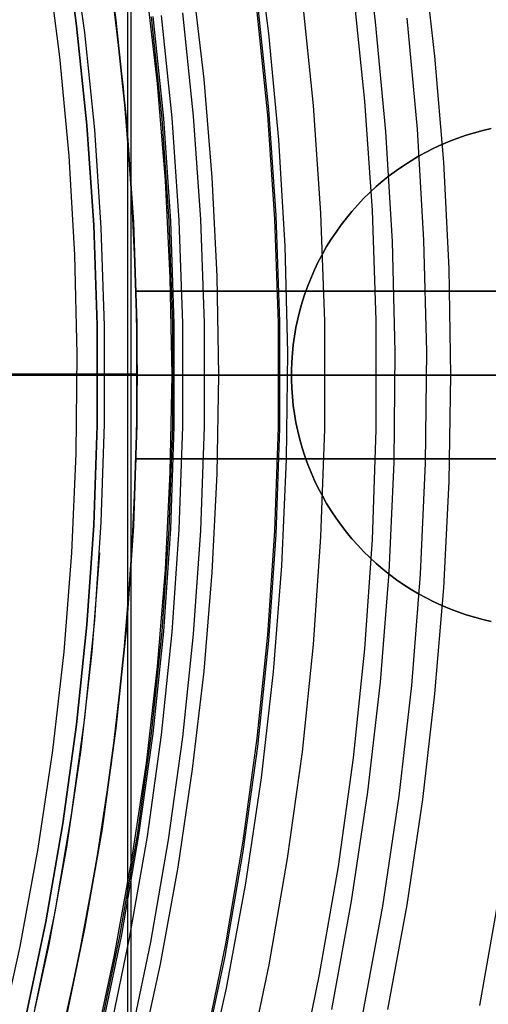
# Model space of a CAD drawing. Header units: millimetres. Extents: x 9001 to 10165, y -167 to 850.
# Tile 141 of 216: x 9615.37 to 9620.95, y 475.35 to 487.08. Entities that reach past the tile are written whole.
import ezdxf

# ---------------------------------------------------------------- set-up
doc = ezdxf.new("R2010")
doc.units = ezdxf.units.MM
for name, color, linetype in [('1', 7, 'Continuous'), ('COLOR EXT', 7, 'Continuous'), ('luz', 7, 'Continuous'), ('PLASTICO NEGRO', 7, 'Continuous')]:
    doc.layers.add(name, color=color, linetype=linetype)

msp = doc.modelspace()

# ---------------------------------------------------------------- linework, layer by layer
at = {"layer": '1', "color": 250, "true_color": 0x111111}
for p, q in [((9616.652, 541.189, 45.792), (9616.652, 424.503, 45.792)), ((9616.046, 487.008, 225.2), (9615.882, 488.189, 225.2)), ((9616.046, 487.008, 227.75), (9615.882, 488.189, 227.75)), ((9615.882, 488.189, 226.475), (9616.046, 487.008, 226.475)), ((9616.142, 486.929, 222.7), (9615.985, 488.088, 222.7)), ((9620.168, 487.904, 223.919), (9620.314, 486.644, 223.919)), ((9617.01, 486.319, 223.485), (9616.877, 487.47, 223.485)), ((9617.565, 486.373, 224.502), (9617.429, 487.543, 224.502)), ((9618.734, 487.334, 223.735), (9618.867, 486.056, 223.735)), ((9617.065, 485.9, 224.343), (9616.939, 487.116, 224.343)), ((9616.953, 487.118, 225.2), (9617.08, 485.901, 225.2)), ((9617.309, 487.161, 227.75), (9617.437, 485.932, 227.75)), ((9618.326, 485.941, 223.759), (9618.2, 487.174, 223.759)), ((9616.169, 485.822, 225.2), (9616.046, 487.008, 225.2)), ((9616.169, 485.822, 227.75), (9616.046, 487.008, 227.75)), ((9616.046, 487.008, 226.475), (9616.169, 485.822, 226.475)), ((9616.261, 485.766, 222.7), (9616.142, 486.929, 222.7)), ((9620.314, 486.644, 223.919), (9620.419, 485.381, 223.919)), ((9617.106, 485.163, 223.485), (9617.01, 486.319, 223.485)), ((9617.662, 485.2, 224.502), (9617.565, 486.373, 224.502)), ((9618.867, 486.056, 223.735), (9618.955, 484.774, 223.735)), ((9617.437, 485.932, 227.75), (9617.522, 484.699, 227.75)), ((9618.409, 484.704, 223.759), (9618.326, 485.941, 223.759)), ((9616.251, 484.633, 225.2), (9616.169, 485.822, 225.2)), ((9616.251, 484.633, 227.75), (9616.169, 485.822, 227.75)), ((9616.169, 485.822, 226.475), (9616.251, 484.633, 226.475)), ((9617.15, 484.68, 224.343), (9617.065, 485.9, 224.343)), ((9617.08, 485.901, 225.2), (9617.164, 484.681, 225.2)), ((9616.34, 484.599, 222.7), (9616.261, 485.766, 222.7)), ((9620.419, 485.381, 223.919), (9620.482, 484.114, 223.919)), ((9617.163, 484.005, 223.485), (9617.106, 485.163, 223.485)), ((9617.721, 484.024, 224.502), (9617.662, 485.2, 224.502)), ((9618.955, 484.774, 223.735), (9619, 483.489, 223.735)), ((9617.192, 483.458, 224.343), (9617.15, 484.68, 224.343)), ((9617.164, 484.681, 225.2), (9617.206, 483.458, 225.2)), ((9617.522, 484.699, 227.75), (9617.565, 483.464, 227.75)), ((9618.451, 483.466, 223.759), (9618.409, 484.704, 223.759)), ((9616.292, 483.442, 225.2), (9616.251, 484.633, 225.2)), ((9616.292, 483.442, 227.75), (9616.251, 484.633, 227.75)), ((9616.251, 484.633, 226.475), (9616.292, 483.442, 226.475)), ((9616.379, 483.431, 222.7), (9616.34, 484.599, 222.7)), ((9620.482, 484.114, 223.919), (9620.503, 482.846, 223.919)), ((9617.183, 482.846, 223.485), (9617.163, 484.005, 223.485)), ((9617.74, 482.846, 224.502), (9617.721, 484.024, 224.502)), ((9617.565, 483.464, 227.75), (9617.565, 482.228, 227.75)), ((9618.451, 482.227, 223.759), (9618.451, 483.466, 223.759)), ((9619, 483.489, 223.735), (9619, 482.203, 223.735)), ((9616.292, 482.25, 225.2), (9616.292, 483.442, 225.2)), ((9616.292, 482.25, 227.75), (9616.292, 483.442, 227.75)), ((9616.292, 483.442, 226.475), (9616.292, 482.25, 226.475)), ((9616.379, 482.262, 222.7), (9616.379, 483.431, 222.7)), ((9617.192, 482.235, 224.343), (9617.192, 483.458, 224.343)), ((9617.206, 483.458, 225.2), (9617.206, 482.234, 225.2)), ((9629.266, 482.846, 228.525), (9598.936, 482.846, 228.525)), ((9616.384, 482.846, 222.7), (9602.543, 482.846, 222.7)), ((9649.762, 482.846, 45.792), (9608.919, 482.846, 45.792)), ((9624.794, 482.846, 98.631), (9609.245, 482.846, 98.631)), ((9617.57, 482.846, 227.75), (9616.297, 482.846, 227.75)), ((9616.297, 482.846, 227.75), (9616.297, 482.846, 225.2)), ((9617.212, 482.846, 225.2), (9616.297, 482.846, 225.2)), ((9616.412, 482.846, 222.7), (9616.384, 482.846, 222.7)), ((9616.439, 482.846, 222.702), (9616.412, 482.846, 222.7)), ((9616.467, 482.846, 222.704), (9616.439, 482.846, 222.702)), ((9616.494, 482.846, 222.708), (9616.467, 482.846, 222.704)), ((9616.521, 482.846, 222.712), (9616.494, 482.846, 222.708)), ((9616.548, 482.846, 222.717), (9616.521, 482.846, 222.712)), ((9616.575, 482.846, 222.723), (9616.548, 482.846, 222.717)), ((9616.602, 482.846, 222.73), (9616.575, 482.846, 222.723)), ((9616.628, 482.846, 222.738), (9616.602, 482.846, 222.73)), ((9616.655, 482.846, 222.747), (9616.628, 482.846, 222.738)), ((9616.68, 482.846, 222.757), (9616.655, 482.846, 222.747)), ((9616.706, 482.846, 222.768), (9616.68, 482.846, 222.757)), ((9616.731, 482.846, 222.779), (9616.706, 482.846, 222.768)), ((9616.755, 482.846, 222.792), (9616.731, 482.846, 222.779)), ((9616.78, 482.846, 222.805), (9616.755, 482.846, 222.792)), ((9616.803, 482.846, 222.819), (9616.78, 482.846, 222.805)), ((9616.827, 482.846, 222.834), (9616.803, 482.846, 222.819)), ((9616.849, 482.846, 222.849), (9616.827, 482.846, 222.834)), ((9616.871, 482.846, 222.866), (9616.849, 482.846, 222.849)), ((9616.893, 482.846, 222.883), (9616.871, 482.846, 222.866)), ((9616.914, 482.846, 222.901), (9616.893, 482.846, 222.883)), ((9616.934, 482.846, 222.92), (9616.914, 482.846, 222.901)), ((9616.954, 482.846, 222.939), (9616.934, 482.846, 222.92)), ((9616.973, 482.846, 222.959), (9616.954, 482.846, 222.939)), ((9616.991, 482.846, 222.98), (9616.973, 482.846, 222.959)), ((9617.009, 482.846, 223.001), (9616.991, 482.846, 222.98)), ((9617.026, 482.846, 223.023), (9617.009, 482.846, 223.001)), ((9617.042, 482.846, 223.045), (9617.026, 482.846, 223.023)), ((9617.057, 482.846, 223.068), (9617.042, 482.846, 223.045)), ((9617.071, 482.846, 223.092), (9617.057, 482.846, 223.068)), ((9617.085, 482.846, 223.116), (9617.071, 482.846, 223.092)), ((9617.098, 482.846, 223.14), (9617.085, 482.846, 223.116)), ((9617.11, 482.846, 223.165), (9617.098, 482.846, 223.14)), ((9617.121, 482.846, 223.19), (9617.11, 482.846, 223.165)), ((9617.131, 482.846, 223.216), (9617.121, 482.846, 223.19)), ((9617.14, 482.846, 223.242), (9617.131, 482.846, 223.216)), ((9617.149, 482.846, 223.268), (9617.14, 482.846, 223.242)), ((9617.156, 482.846, 223.294), (9617.149, 482.846, 223.268)), ((9617.163, 482.846, 223.321), (9617.156, 482.846, 223.294)), ((9617.163, 481.687, 223.485), (9617.183, 482.846, 223.485)), ((9617.169, 482.846, 223.348), (9617.163, 482.846, 223.321)), ((9617.173, 482.846, 223.375), (9617.169, 482.846, 223.348)), ((9617.177, 482.846, 223.403), (9617.173, 482.846, 223.375)), ((9617.18, 482.846, 223.43), (9617.177, 482.846, 223.403)), ((9617.182, 482.846, 223.458), (9617.18, 482.846, 223.43)), ((9617.183, 482.846, 223.485), (9617.182, 482.846, 223.458)), ((9617.183, 482.846, 223.485), (9617.212, 482.846, 225.2)), ((9617.57, 482.846, 227.75), (9617.74, 482.846, 224.502)), ((9617.721, 481.669, 224.502), (9617.74, 482.846, 224.502)), ((9617.742, 482.846, 224.474), (9617.74, 482.846, 224.502)), ((9617.745, 482.846, 224.447), (9617.742, 482.846, 224.474)), ((9617.749, 482.846, 224.42), (9617.745, 482.846, 224.447)), ((9617.754, 482.846, 224.393), (9617.749, 482.846, 224.42)), ((9617.76, 482.846, 224.366), (9617.754, 482.846, 224.393)), ((9617.766, 482.846, 224.34), (9617.76, 482.846, 224.366)), ((9617.774, 482.846, 224.313), (9617.766, 482.846, 224.34)), ((9617.782, 482.846, 224.287), (9617.774, 482.846, 224.313)), ((9617.792, 482.846, 224.261), (9617.782, 482.846, 224.287)), ((9617.802, 482.846, 224.236), (9617.792, 482.846, 224.261)), ((9617.813, 482.846, 224.211), (9617.802, 482.846, 224.236)), ((9617.825, 482.846, 224.186), (9617.813, 482.846, 224.211)), ((9617.838, 482.846, 224.162), (9617.825, 482.846, 224.186)), ((9617.852, 482.846, 224.138), (9617.838, 482.846, 224.162)), ((9617.866, 482.846, 224.115), (9617.852, 482.846, 224.138)), ((9617.881, 482.846, 224.092), (9617.866, 482.846, 224.115)), ((9617.898, 482.846, 224.07), (9617.881, 482.846, 224.092)), ((9617.914, 482.846, 224.048), (9617.898, 482.846, 224.07)), ((9617.932, 482.846, 224.027), (9617.914, 482.846, 224.048)), ((9617.95, 482.846, 224.007), (9617.932, 482.846, 224.027)), ((9617.969, 482.846, 223.987), (9617.95, 482.846, 224.007)), ((9617.989, 482.846, 223.968), (9617.969, 482.846, 223.987)), ((9618.01, 482.846, 223.95), (9617.989, 482.846, 223.968)), ((9618.031, 482.846, 223.932), (9618.01, 482.846, 223.95)), ((9618.052, 482.846, 223.915), (9618.031, 482.846, 223.932)), ((9618.074, 482.846, 223.899), (9618.052, 482.846, 223.915)), ((9618.097, 482.846, 223.884), (9618.074, 482.846, 223.899)), ((9618.12, 482.846, 223.869), (9618.097, 482.846, 223.884)), ((9618.144, 482.846, 223.855), (9618.12, 482.846, 223.869)), ((9618.168, 482.846, 223.842), (9618.144, 482.846, 223.855)), ((9618.193, 482.846, 223.83), (9618.168, 482.846, 223.842)), ((9618.218, 482.846, 223.819), (9618.193, 482.846, 223.83)), ((9618.243, 482.846, 223.809), (9618.218, 482.846, 223.819)), ((9618.269, 482.846, 223.799), (9618.243, 482.846, 223.809)), ((9618.295, 482.846, 223.791), (9618.269, 482.846, 223.799)), ((9618.322, 482.846, 223.783), (9618.295, 482.846, 223.791)), ((9618.348, 482.846, 223.777), (9618.322, 482.846, 223.783)), ((9618.375, 482.846, 223.771), (9618.348, 482.846, 223.777)), ((9618.402, 482.846, 223.766), (9618.375, 482.846, 223.771)), ((9618.429, 482.846, 223.762), (9618.402, 482.846, 223.766)), ((9618.457, 482.846, 223.759), (9618.429, 482.846, 223.762)), ((9618.662, 482.846, 223.744), (9618.457, 482.846, 223.759)), ((9618.868, 482.846, 223.736), (9618.662, 482.846, 223.744)), ((9619.075, 482.846, 223.735), (9618.868, 482.846, 223.736)), ((9619.281, 482.846, 223.741), (9619.075, 482.846, 223.735)), ((9619.487, 482.846, 223.754), (9619.281, 482.846, 223.741)), ((9619.692, 482.846, 223.773), (9619.487, 482.846, 223.754)), ((9619.896, 482.846, 223.799), (9619.692, 482.846, 223.773)), ((9620.1, 482.846, 223.832), (9619.896, 482.846, 223.799)), ((9620.302, 482.846, 223.872), (9620.1, 482.846, 223.832)), ((9620.503, 482.846, 223.919), (9620.302, 482.846, 223.872)), ((9620.503, 482.846, 223.919), (9620.482, 481.578, 223.919)), ((9621.713, 482.846, 224.243), (9620.503, 482.846, 223.919)), ((9616.251, 481.059, 225.2), (9616.292, 482.25, 225.2)), ((9616.251, 481.059, 227.75), (9616.292, 482.25, 227.75)), ((9616.292, 482.25, 226.475), (9616.251, 481.059, 226.475)), ((9616.34, 481.093, 222.7), (9616.379, 482.262, 222.7)), ((9617.15, 481.012, 224.343), (9617.192, 482.235, 224.343)), ((9617.206, 482.234, 225.2), (9617.164, 481.012, 225.2)), ((9617.565, 482.228, 227.75), (9617.522, 480.993, 227.75)), ((9618.409, 480.988, 223.759), (9618.451, 482.227, 223.759)), ((9619, 482.203, 223.735), (9618.955, 480.919, 223.735)), ((9617.106, 480.529, 223.485), (9617.163, 481.687, 223.485)), ((9617.662, 480.493, 224.502), (9617.721, 481.669, 224.502)), ((9620.482, 481.578, 223.919), (9620.419, 480.312, 223.919)), ((9616.169, 479.87, 225.2), (9616.251, 481.059, 225.2)), ((9616.169, 479.87, 227.75), (9616.251, 481.059, 227.75)), ((9616.251, 481.059, 226.475), (9616.169, 479.87, 226.475)), ((9616.261, 479.926, 222.7), (9616.34, 481.093, 222.7)), ((9617.065, 479.792, 224.343), (9617.15, 481.012, 224.343)), ((9617.164, 481.012, 225.2), (9617.08, 479.791, 225.2)), ((9617.522, 480.993, 227.75), (9617.437, 479.76, 227.75)), ((9618.326, 479.752, 223.759), (9618.409, 480.988, 223.759)), ((9618.955, 480.919, 223.735), (9618.867, 479.637, 223.735)), ((9616.319, 480.727, 222.7), (9616.227, 479.554, 222.7)), ((9617.01, 479.374, 223.485), (9617.106, 480.529, 223.485)), ((9617.565, 479.319, 224.502), (9617.662, 480.493, 224.502)), ((9620.419, 480.312, 223.919), (9620.314, 479.048, 223.919)), ((9616.046, 478.684, 225.2), (9616.169, 479.87, 225.2)), ((9616.046, 478.684, 227.75), (9616.169, 479.87, 227.75)), ((9616.169, 479.87, 226.475), (9616.046, 478.684, 226.475)), ((9616.142, 478.763, 222.7), (9616.261, 479.926, 222.7)), ((9616.939, 478.576, 224.343), (9617.065, 479.792, 224.343)), ((9617.08, 479.791, 225.2), (9616.953, 478.574, 225.2)), ((9617.437, 479.76, 227.75), (9617.309, 478.531, 227.75)), ((9618.2, 478.519, 223.759), (9618.326, 479.752, 223.759)), ((9618.867, 479.637, 223.735), (9618.734, 478.358, 223.735)), ((9616.227, 479.554, 222.7), (9616.095, 478.385, 222.7)), ((9616.877, 478.222, 223.485), (9617.01, 479.374, 223.485)), ((9617.429, 478.149, 224.502), (9617.565, 479.319, 224.502)), ((9620.314, 479.048, 223.919), (9620.168, 477.788, 223.919)), ((9615.882, 477.504, 225.2), (9616.046, 478.684, 225.2)), ((9615.882, 477.504, 227.75), (9616.046, 478.684, 227.75)), ((9616.046, 478.684, 226.475), (9615.882, 477.504, 226.475)), ((9615.985, 477.605, 222.7), (9616.142, 478.763, 222.7)), ((9616.771, 477.365, 224.343), (9616.939, 478.576, 224.343)), ((9616.953, 478.574, 225.2), (9616.785, 477.362, 225.2)), ((9617.309, 478.531, 227.75), (9617.139, 477.307, 227.75)), ((9618.033, 477.291, 223.759), (9618.2, 478.519, 223.759)), ((9616.095, 478.385, 222.7), (9615.924, 477.22, 222.7)), ((9618.734, 478.358, 223.735), (9618.557, 477.085, 223.735)), ((9616.706, 477.075, 223.485), (9616.877, 478.222, 223.485)), ((9617.256, 476.984, 224.502), (9617.429, 478.149, 224.502)), ((9620.168, 477.788, 223.919), (9619.981, 476.534, 223.919)), ((9615.788, 476.452, 222.7), (9615.985, 477.605, 222.7)), ((9615.677, 476.33, 225.2), (9615.882, 477.504, 225.2)), ((9615.677, 476.33, 227.75), (9615.882, 477.504, 227.75)), ((9615.882, 477.504, 226.475), (9615.677, 476.33, 226.475)), ((9616.561, 476.16, 224.343), (9616.771, 477.365, 224.343)), ((9616.785, 477.362, 225.2), (9616.575, 476.157, 225.2)), ((9617.139, 477.307, 227.75), (9616.927, 476.089, 227.75)), ((9617.825, 476.069, 223.759), (9618.033, 477.291, 223.759)), ((9615.924, 477.22, 222.7), (9615.713, 476.063, 222.7)), ((9616.497, 475.934, 223.485), (9616.706, 477.075, 223.485)), ((9618.557, 477.085, 223.735), (9618.336, 475.819, 223.735)), ((9617.044, 475.826, 224.502), (9617.256, 476.984, 224.502)), ((9615.553, 475.307, 222.7), (9615.788, 476.452, 222.7)), ((9619.981, 476.534, 223.919), (9619.754, 475.286, 223.919)), ((9615.432, 475.163, 225.2), (9615.677, 476.33, 225.2)), ((9615.432, 475.163, 227.75), (9615.677, 476.33, 227.75)), ((9615.677, 476.33, 226.475), (9615.432, 475.163, 226.475)), ((9616.309, 474.963, 224.343), (9616.561, 476.16, 224.343)), ((9616.575, 476.157, 225.2), (9616.323, 474.96, 225.2)), ((9616.927, 476.089, 227.75), (9616.673, 474.88, 227.75)), ((9615.713, 476.063, 222.7), (9615.463, 474.913, 222.7)), ((9617.576, 474.855, 223.759), (9617.825, 476.069, 223.759)), ((9616.253, 474.801, 223.485), (9616.497, 475.934, 223.485)), ((9616.796, 474.675, 224.502), (9617.044, 475.826, 224.502)), ((9618.336, 475.819, 223.735), (9618.072, 474.561, 223.735))]:
    msp.add_line(p, q, dxfattribs=at)
at = {"layer": '1', "color": 7, "true_color": 0xf4f4f4}
for p, q in [((9616.695, 470.87, 279.75), (9616.695, 494.823, 279.75)), ((9620.69, 485.703, 279.75), (9620.592, 485.669, 279.75)), ((9620.592, 485.669, 282.75), (9620.69, 485.703, 282.75)), ((9620.69, 485.703, 281.25), (9620.592, 485.669, 281.25)), ((9620.789, 485.732, 279.75), (9620.69, 485.703, 279.75)), ((9620.69, 485.703, 282.75), (9620.789, 485.732, 282.75)), ((9620.789, 485.732, 281.25), (9620.69, 485.703, 281.25)), ((9620.89, 485.759, 279.75), (9620.789, 485.732, 279.75)), ((9620.789, 485.732, 282.75), (9620.89, 485.759, 282.75)), ((9620.89, 485.759, 281.25), (9620.789, 485.732, 281.25)), ((9620.99, 485.782, 279.75), (9620.89, 485.759, 279.75)), ((9620.89, 485.759, 282.75), (9620.99, 485.782, 282.75)), ((9620.99, 485.782, 281.25), (9620.89, 485.759, 281.25)), ((9620.4, 485.592, 279.75), (9620.306, 485.549, 279.75)), ((9620.306, 485.549, 282.75), (9620.4, 485.592, 282.75)), ((9620.4, 485.592, 281.25), (9620.306, 485.549, 281.25)), ((9620.495, 485.632, 279.75), (9620.4, 485.592, 279.75)), ((9620.4, 485.592, 282.75), (9620.495, 485.632, 282.75)), ((9620.495, 485.632, 281.25), (9620.4, 485.592, 281.25)), ((9620.592, 485.669, 279.75), (9620.495, 485.632, 279.75)), ((9620.495, 485.632, 282.75), (9620.592, 485.669, 282.75)), ((9620.592, 485.669, 281.25), (9620.495, 485.632, 281.25)), ((9620.213, 485.503, 279.75), (9620.122, 485.453, 279.75)), ((9620.122, 485.453, 282.75), (9620.213, 485.503, 282.75)), ((9620.213, 485.503, 281.25), (9620.122, 485.453, 281.25)), ((9620.306, 485.549, 279.75), (9620.213, 485.503, 279.75)), ((9620.213, 485.503, 282.75), (9620.306, 485.549, 282.75)), ((9620.306, 485.549, 281.25), (9620.213, 485.503, 281.25)), ((9619.946, 485.344, 279.75), (9619.861, 485.285, 279.75)), ((9619.861, 485.285, 282.75), (9619.946, 485.344, 282.75)), ((9619.946, 485.344, 281.25), (9619.861, 485.285, 281.25)), ((9620.033, 485.4, 279.75), (9619.946, 485.344, 279.75)), ((9619.946, 485.344, 282.75), (9620.033, 485.4, 282.75)), ((9620.033, 485.4, 281.25), (9619.946, 485.344, 281.25)), ((9620.122, 485.453, 279.75), (9620.033, 485.4, 279.75)), ((9620.033, 485.4, 282.75), (9620.122, 485.453, 282.75)), ((9620.122, 485.453, 281.25), (9620.033, 485.4, 281.25)), ((9619.861, 485.285, 279.75), (9619.778, 485.224, 279.75)), ((9619.778, 485.224, 282.75), (9619.861, 485.285, 282.75)), ((9619.861, 485.285, 281.25), (9619.778, 485.224, 281.25)), ((9619.697, 485.159, 279.75), (9619.618, 485.092, 279.75)), ((9619.618, 485.092, 282.75), (9619.697, 485.159, 282.75)), ((9619.697, 485.159, 281.25), (9619.618, 485.092, 281.25)), ((9619.778, 485.224, 279.75), (9619.697, 485.159, 279.75)), ((9619.697, 485.159, 282.75), (9619.778, 485.224, 282.75)), ((9619.778, 485.224, 281.25), (9619.697, 485.159, 281.25)), ((9619.542, 485.022, 279.75), (9619.468, 484.949, 279.75)), ((9619.468, 484.949, 282.75), (9619.542, 485.022, 282.75)), ((9619.542, 485.022, 281.25), (9619.468, 484.949, 281.25)), ((9619.618, 485.092, 279.75), (9619.542, 485.022, 279.75)), ((9619.542, 485.022, 282.75), (9619.618, 485.092, 282.75)), ((9619.618, 485.092, 281.25), (9619.542, 485.022, 281.25)), ((9619.397, 484.874, 279.75), (9619.328, 484.796, 279.75)), ((9619.328, 484.796, 282.75), (9619.397, 484.874, 282.75)), ((9619.397, 484.874, 281.25), (9619.328, 484.796, 281.25)), ((9619.468, 484.949, 279.75), (9619.397, 484.874, 279.75)), ((9619.397, 484.874, 282.75), (9619.468, 484.949, 282.75)), ((9619.468, 484.949, 281.25), (9619.397, 484.874, 281.25)), ((9619.328, 484.796, 279.75), (9619.262, 484.717, 279.75)), ((9619.262, 484.717, 282.75), (9619.328, 484.796, 282.75)), ((9619.328, 484.796, 281.25), (9619.262, 484.717, 281.25)), ((9619.262, 484.717, 279.75), (9619.199, 484.635, 279.75)), ((9619.199, 484.635, 282.75), (9619.262, 484.717, 282.75)), ((9619.262, 484.717, 281.25), (9619.199, 484.635, 281.25)), ((9619.139, 484.55, 279.75), (9619.081, 484.464, 279.75)), ((9619.081, 484.464, 282.75), (9619.139, 484.55, 282.75)), ((9619.139, 484.55, 281.25), (9619.081, 484.464, 281.25)), ((9619.199, 484.635, 279.75), (9619.139, 484.55, 279.75)), ((9619.139, 484.55, 282.75), (9619.199, 484.635, 282.75)), ((9619.199, 484.635, 281.25), (9619.139, 484.55, 281.25)), ((9619.081, 484.464, 279.75), (9619.027, 484.376, 279.75)), ((9619.027, 484.376, 282.75), (9619.081, 484.464, 282.75)), ((9619.081, 484.464, 281.25), (9619.027, 484.376, 281.25)), ((9618.976, 484.286, 279.75), (9618.927, 484.194, 279.75)), ((9618.927, 484.194, 282.75), (9618.976, 484.286, 282.75)), ((9618.976, 484.286, 281.25), (9618.927, 484.194, 281.25)), ((9619.027, 484.376, 279.75), (9618.976, 484.286, 279.75)), ((9618.976, 484.286, 282.75), (9619.027, 484.376, 282.75)), ((9619.027, 484.376, 281.25), (9618.976, 484.286, 281.25)), ((9618.927, 484.194, 279.75), (9618.883, 484.101, 279.75)), ((9618.883, 484.101, 282.75), (9618.927, 484.194, 282.75)), ((9618.927, 484.194, 281.25), (9618.883, 484.101, 281.25)), ((9618.883, 484.101, 279.75), (9618.841, 484.006, 279.75)), ((9618.841, 484.006, 282.75), (9618.883, 484.101, 282.75)), ((9618.883, 484.101, 281.25), (9618.841, 484.006, 281.25)), ((9618.841, 484.006, 279.75), (9618.802, 483.91, 279.75)), ((9618.802, 483.91, 282.75), (9618.841, 484.006, 282.75)), ((9618.841, 484.006, 281.25), (9618.802, 483.91, 281.25)), ((9618.802, 483.91, 279.75), (9618.767, 483.813, 279.75)), ((9618.767, 483.813, 282.75), (9618.802, 483.91, 282.75)), ((9618.802, 483.91, 281.25), (9618.767, 483.813, 281.25)), ((9618.736, 483.714, 279.75), (9618.707, 483.614, 279.75)), ((9618.707, 483.614, 282.75), (9618.736, 483.714, 282.75)), ((9618.736, 483.714, 281.25), (9618.707, 483.614, 281.25)), ((9618.767, 483.813, 279.75), (9618.736, 483.714, 279.75)), ((9618.736, 483.714, 282.75), (9618.767, 483.813, 282.75)), ((9618.767, 483.813, 281.25), (9618.736, 483.714, 281.25)), ((9618.707, 483.614, 279.75), (9618.683, 483.514, 279.75)), ((9618.683, 483.514, 282.75), (9618.707, 483.614, 282.75)), ((9618.707, 483.614, 281.25), (9618.683, 483.514, 281.25)), ((9618.683, 483.514, 279.75), (9618.661, 483.412, 279.75)), ((9618.661, 483.412, 282.75), (9618.683, 483.514, 282.75)), ((9618.683, 483.514, 281.25), (9618.661, 483.412, 281.25)), ((9618.661, 483.412, 279.75), (9618.644, 483.31, 279.75)), ((9618.644, 483.31, 282.75), (9618.661, 483.412, 282.75)), ((9618.661, 483.412, 281.25), (9618.644, 483.31, 281.25)), ((9618.644, 483.31, 279.75), (9618.629, 483.208, 279.75)), ((9618.629, 483.208, 282.75), (9618.644, 483.31, 282.75)), ((9618.644, 483.31, 281.25), (9618.629, 483.208, 281.25)), ((9618.629, 483.208, 279.75), (9618.619, 483.105, 279.75)), ((9618.619, 483.105, 282.75), (9618.629, 483.208, 282.75)), ((9618.629, 483.208, 281.25), (9618.619, 483.105, 281.25)), ((9618.611, 483.001, 279.75), (9618.608, 482.898, 279.75)), ((9618.608, 482.898, 282.75), (9618.611, 483.001, 282.75)), ((9618.611, 483.001, 281.25), (9618.608, 482.898, 281.25)), ((9618.619, 483.105, 279.75), (9618.611, 483.001, 279.75)), ((9618.611, 483.001, 282.75), (9618.619, 483.105, 282.75)), ((9618.619, 483.105, 281.25), (9618.611, 483.001, 281.25)), ((9618.608, 482.898, 279.75), (9618.608, 482.794, 279.75)), ((9618.608, 482.794, 282.75), (9618.608, 482.898, 282.75)), ((9618.608, 482.898, 281.25), (9618.608, 482.794, 281.25)), ((9616.695, 482.846, 279.75), (9612.496, 482.846, 231.75)), ((9616.695, 482.846, 279.75), (9618.607, 482.846, 279.75)), ((9618.607, 482.846, 279.75), (9618.607, 482.846, 282.75)), ((9618.608, 482.794, 279.75), (9618.611, 482.691, 279.75)), ((9618.611, 482.691, 282.75), (9618.608, 482.794, 282.75)), ((9618.608, 482.794, 281.25), (9618.611, 482.691, 281.25)), ((9618.611, 482.691, 279.75), (9618.619, 482.588, 279.75)), ((9618.619, 482.588, 282.75), (9618.611, 482.691, 282.75)), ((9618.611, 482.691, 281.25), (9618.619, 482.588, 281.25)), ((9618.619, 482.588, 279.75), (9618.629, 482.485, 279.75)), ((9618.629, 482.485, 282.75), (9618.619, 482.588, 282.75)), ((9618.619, 482.588, 281.25), (9618.629, 482.485, 281.25)), ((9618.629, 482.485, 279.75), (9618.644, 482.382, 279.75)), ((9618.644, 482.382, 282.75), (9618.629, 482.485, 282.75)), ((9618.629, 482.485, 281.25), (9618.644, 482.382, 281.25)), ((9618.644, 482.382, 279.75), (9618.661, 482.28, 279.75)), ((9618.661, 482.28, 282.75), (9618.644, 482.382, 282.75)), ((9618.644, 482.382, 281.25), (9618.661, 482.28, 281.25)), ((9618.661, 482.28, 279.75), (9618.683, 482.179, 279.75)), ((9618.683, 482.179, 282.75), (9618.661, 482.28, 282.75)), ((9618.661, 482.28, 281.25), (9618.683, 482.179, 281.25)), ((9618.683, 482.179, 279.75), (9618.707, 482.078, 279.75)), ((9618.707, 482.078, 282.75), (9618.683, 482.179, 282.75)), ((9618.683, 482.179, 281.25), (9618.707, 482.078, 281.25)), ((9618.707, 482.078, 279.75), (9618.736, 481.978, 279.75)), ((9618.736, 481.978, 282.75), (9618.707, 482.078, 282.75)), ((9618.707, 482.078, 281.25), (9618.736, 481.978, 281.25)), ((9618.736, 481.978, 279.75), (9618.767, 481.88, 279.75)), ((9618.767, 481.88, 282.75), (9618.736, 481.978, 282.75)), ((9618.736, 481.978, 281.25), (9618.767, 481.88, 281.25)), ((9618.767, 481.88, 279.75), (9618.802, 481.782, 279.75)), ((9618.802, 481.782, 282.75), (9618.767, 481.88, 282.75)), ((9618.767, 481.88, 281.25), (9618.802, 481.782, 281.25)), ((9618.802, 481.782, 279.75), (9618.841, 481.686, 279.75)), ((9618.841, 481.686, 282.75), (9618.802, 481.782, 282.75)), ((9618.802, 481.782, 281.25), (9618.841, 481.686, 281.25)), ((9618.841, 481.686, 279.75), (9618.883, 481.591, 279.75)), ((9618.883, 481.591, 282.75), (9618.841, 481.686, 282.75)), ((9618.841, 481.686, 281.25), (9618.883, 481.591, 281.25)), ((9618.883, 481.591, 279.75), (9618.927, 481.498, 279.75)), ((9618.927, 481.498, 282.75), (9618.883, 481.591, 282.75)), ((9618.883, 481.591, 281.25), (9618.927, 481.498, 281.25)), ((9618.927, 481.498, 279.75), (9618.976, 481.406, 279.75)), ((9618.976, 481.406, 282.75), (9618.927, 481.498, 282.75)), ((9618.927, 481.498, 281.25), (9618.976, 481.406, 281.25)), ((9618.976, 481.406, 279.75), (9619.027, 481.316, 279.75)), ((9619.027, 481.316, 282.75), (9618.976, 481.406, 282.75)), ((9618.976, 481.406, 281.25), (9619.027, 481.316, 281.25)), ((9619.027, 481.316, 279.75), (9619.081, 481.228, 279.75)), ((9619.081, 481.228, 282.75), (9619.027, 481.316, 282.75)), ((9619.027, 481.316, 281.25), (9619.081, 481.228, 281.25)), ((9619.081, 481.228, 279.75), (9619.139, 481.142, 279.75)), ((9619.139, 481.142, 282.75), (9619.081, 481.228, 282.75)), ((9619.081, 481.228, 281.25), (9619.139, 481.142, 281.25)), ((9619.139, 481.142, 279.75), (9619.199, 481.058, 279.75)), ((9619.199, 481.058, 282.75), (9619.139, 481.142, 282.75)), ((9619.139, 481.142, 281.25), (9619.199, 481.058, 281.25)), ((9619.199, 481.058, 279.75), (9619.262, 480.976, 279.75)), ((9619.262, 480.976, 282.75), (9619.199, 481.058, 282.75)), ((9619.199, 481.058, 281.25), (9619.262, 480.976, 281.25)), ((9619.262, 480.976, 279.75), (9619.328, 480.896, 279.75)), ((9619.328, 480.896, 282.75), (9619.262, 480.976, 282.75)), ((9619.262, 480.976, 281.25), (9619.328, 480.896, 281.25)), ((9619.328, 480.896, 279.75), (9619.397, 480.818, 279.75)), ((9619.397, 480.818, 282.75), (9619.328, 480.896, 282.75)), ((9619.328, 480.896, 281.25), (9619.397, 480.818, 281.25)), ((9619.397, 480.818, 279.75), (9619.468, 480.743, 279.75)), ((9619.468, 480.743, 282.75), (9619.397, 480.818, 282.75)), ((9619.397, 480.818, 281.25), (9619.468, 480.743, 281.25)), ((9619.468, 480.743, 279.75), (9619.542, 480.671, 279.75)), ((9619.542, 480.671, 282.75), (9619.468, 480.743, 282.75)), ((9619.468, 480.743, 281.25), (9619.542, 480.671, 281.25)), ((9619.542, 480.671, 279.75), (9619.618, 480.601, 279.75)), ((9619.618, 480.601, 282.75), (9619.542, 480.671, 282.75)), ((9619.542, 480.671, 281.25), (9619.618, 480.601, 281.25)), ((9619.618, 480.601, 279.75), (9619.697, 480.533, 279.75)), ((9619.697, 480.533, 282.75), (9619.618, 480.601, 282.75)), ((9619.618, 480.601, 281.25), (9619.697, 480.533, 281.25)), ((9619.697, 480.533, 279.75), (9619.778, 480.469, 279.75)), ((9619.778, 480.469, 282.75), (9619.697, 480.533, 282.75)), ((9619.697, 480.533, 281.25), (9619.778, 480.469, 281.25)), ((9619.778, 480.469, 279.75), (9619.861, 480.407, 279.75)), ((9619.861, 480.407, 282.75), (9619.778, 480.469, 282.75)), ((9619.778, 480.469, 281.25), (9619.861, 480.407, 281.25)), ((9619.861, 480.407, 279.75), (9619.946, 480.348, 279.75)), ((9619.946, 480.348, 282.75), (9619.861, 480.407, 282.75)), ((9619.861, 480.407, 281.25), (9619.946, 480.348, 281.25)), ((9619.946, 480.348, 279.75), (9620.033, 480.292, 279.75)), ((9620.033, 480.292, 282.75), (9619.946, 480.348, 282.75)), ((9619.946, 480.348, 281.25), (9620.033, 480.292, 281.25)), ((9620.033, 480.292, 279.75), (9620.122, 480.24, 279.75)), ((9620.122, 480.24, 282.75), (9620.033, 480.292, 282.75)), ((9620.033, 480.292, 281.25), (9620.122, 480.24, 281.25)), ((9620.122, 480.24, 279.75), (9620.213, 480.19, 279.75)), ((9620.213, 480.19, 282.75), (9620.122, 480.24, 282.75)), ((9620.122, 480.24, 281.25), (9620.213, 480.19, 281.25)), ((9620.213, 480.19, 279.75), (9620.306, 480.143, 279.75)), ((9620.306, 480.143, 282.75), (9620.213, 480.19, 282.75)), ((9620.213, 480.19, 281.25), (9620.306, 480.143, 281.25)), ((9620.306, 480.143, 279.75), (9620.4, 480.1, 279.75)), ((9620.4, 480.1, 282.75), (9620.306, 480.143, 282.75)), ((9620.306, 480.143, 281.25), (9620.4, 480.1, 281.25)), ((9620.4, 480.1, 279.75), (9620.495, 480.06, 279.75)), ((9620.495, 480.06, 282.75), (9620.4, 480.1, 282.75)), ((9620.4, 480.1, 281.25), (9620.495, 480.06, 281.25)), ((9620.495, 480.06, 279.75), (9620.592, 480.023, 279.75)), ((9620.592, 480.023, 282.75), (9620.495, 480.06, 282.75)), ((9620.495, 480.06, 281.25), (9620.592, 480.023, 281.25)), ((9620.592, 480.023, 279.75), (9620.69, 479.99, 279.75)), ((9620.69, 479.99, 282.75), (9620.592, 480.023, 282.75)), ((9620.592, 480.023, 281.25), (9620.69, 479.99, 281.25)), ((9620.69, 479.99, 279.75), (9620.789, 479.96, 279.75)), ((9620.789, 479.96, 282.75), (9620.69, 479.99, 282.75)), ((9620.69, 479.99, 281.25), (9620.789, 479.96, 281.25)), ((9620.789, 479.96, 279.75), (9620.89, 479.933, 279.75)), ((9620.89, 479.933, 282.75), (9620.789, 479.96, 282.75)), ((9620.789, 479.96, 281.25), (9620.89, 479.933, 281.25)), ((9620.89, 479.933, 279.75), (9620.99, 479.91, 279.75)), ((9620.99, 479.91, 282.75), (9620.89, 479.933, 282.75)), ((9620.89, 479.933, 281.25), (9620.99, 479.91, 281.25))]:
    msp.add_line(p, q, dxfattribs=at)
at = {"layer": 'COLOR EXT', "color": 30, "true_color": 0xff8d00}
for p, q in [((9616.349, 488.271, 29.562), (9616.515, 487.074, 29.562)), ((9616.515, 487.074, 25.412), (9616.349, 488.271, 25.412)), ((9616.603, 486.269, 21.262), (9616.464, 487.474, 21.262)), ((9616.515, 487.074, 29.562), (9616.64, 485.872, 29.562)), ((9616.64, 485.872, 25.412), (9616.515, 487.074, 25.412)), ((9616.701, 485.059, 21.262), (9616.603, 486.269, 21.262)), ((9616.64, 485.872, 29.562), (9616.723, 484.667, 29.562)), ((9616.723, 484.667, 25.412), (9616.64, 485.872, 25.412)), ((9616.756, 483.846, 21.262), (9616.701, 485.059, 21.262)), ((9616.723, 484.667, 29.562), (9616.765, 483.459, 29.562)), ((9616.765, 483.459, 25.412), (9616.723, 484.667, 25.412)), ((9616.77, 482.846, 25.262), (9616.756, 483.846, 25.262)), ((9616.756, 483.846, 25.262), (9616.756, 483.846, 21.262)), ((9616.756, 483.846, 21.262), (9654.763, 483.846, 21.262)), ((9654.763, 483.846, 25.262), (9616.756, 483.846, 25.262)), ((9616.756, 483.846, 23.262), (9654.763, 483.846, 23.262)), ((9616.765, 483.459, 29.562), (9616.765, 482.251, 29.562)), ((9616.765, 482.251, 25.412), (9616.765, 483.459, 25.412)), ((9616.77, 482.855, 29.562), (9614.27, 482.855, 29.562)), ((9646.055, 482.846, 19.162), (9614.764, 482.846, 19.162)), ((9616.756, 481.846, 25.262), (9616.77, 482.846, 25.262)), ((9616.77, 482.855, 25.262), (9616.77, 482.855, 29.562)), ((9654.77, 482.846, 25.262), (9616.77, 482.846, 25.262)), ((9616.765, 482.251, 29.562), (9616.723, 481.044, 29.562)), ((9616.723, 481.044, 25.412), (9616.765, 482.251, 25.412)), ((9616.7, 480.634, 21.262), (9616.756, 481.846, 21.262)), ((9616.756, 481.846, 21.262), (9616.756, 481.846, 25.262)), ((9654.763, 481.846, 21.262), (9616.756, 481.846, 21.262)), ((9616.756, 481.846, 25.262), (9654.763, 481.846, 25.262)), ((9654.763, 481.846, 23.262), (9616.756, 481.846, 23.262)), ((9616.723, 481.044, 29.562), (9616.64, 479.838, 29.562)), ((9616.64, 479.838, 25.412), (9616.723, 481.044, 25.412)), ((9616.602, 479.424, 21.262), (9616.7, 480.634, 21.262)), ((9616.64, 479.838, 29.562), (9616.515, 478.636, 29.562)), ((9616.515, 478.636, 25.412), (9616.64, 479.838, 25.412)), ((9616.462, 478.219, 21.262), (9616.602, 479.424, 21.262)), ((9616.515, 478.636, 29.562), (9616.349, 477.44, 29.562)), ((9616.349, 477.44, 25.412), (9616.515, 478.636, 25.412)), ((9616.28, 477.019, 21.262), (9616.462, 478.219, 21.262)), ((9616.349, 477.44, 29.562), (9616.141, 476.249, 29.562)), ((9616.141, 476.249, 25.412), (9616.349, 477.44, 25.412)), ((9616.057, 475.826, 21.262), (9616.28, 477.019, 21.262)), ((9616.141, 476.249, 29.562), (9615.893, 475.067, 29.562)), ((9615.893, 475.067, 25.412), (9616.141, 476.249, 25.412)), ((9615.793, 474.642, 21.262), (9616.057, 475.826, 21.262))]:
    msp.add_line(p, q, dxfattribs=at)
at = {"layer": 'luz', "color": 7, "true_color": 0xffffff}
for p, q in [((9619.482, 486.109, -22.054), (9619.347, 487.409, -22.054)), ((9618.203, 487.27, -22.362), (9618.334, 486.01, -22.362)), ((9617.185, 485.91, -22.669), (9617.058, 487.131, -22.669)), ((9619.572, 484.805, -22.054), (9619.482, 486.109, -22.054)), ((9618.334, 486.01, -22.362), (9618.421, 484.746, -22.362)), ((9617.27, 484.686, -22.669), (9617.185, 485.91, -22.669)), ((9619.617, 483.5, -22.054), (9619.572, 484.805, -22.054)), ((9617.312, 483.46, -22.669), (9617.27, 484.686, -22.669)), ((9618.421, 484.746, -22.362), (9618.465, 483.48, -22.362)), ((9618.465, 483.48, -22.362), (9618.465, 482.213, -22.362)), ((9619.617, 482.193, -22.054), (9619.617, 483.5, -22.054)), ((9617.312, 482.233, -22.669), (9617.312, 483.46, -22.669)), ((9614.351, 482.846, -16.059), (9620.782, 482.846, -17.296)), ((9615.37, 482.846, -21.606), (9615.326, 482.846, -21.54)), ((9615.37, 482.846, -21.606), (9615.415, 482.846, -21.673)), ((9615.415, 482.846, -21.673), (9615.461, 482.846, -21.738)), ((9615.461, 482.846, -21.738), (9615.51, 482.846, -21.801)), ((9615.51, 482.846, -21.801), (9615.561, 482.846, -21.863)), ((9615.561, 482.846, -21.863), (9615.614, 482.846, -21.923)), ((9615.614, 482.846, -21.923), (9615.67, 482.846, -21.98)), ((9615.67, 482.846, -21.98), (9615.727, 482.846, -22.036)), ((9615.727, 482.846, -22.036), (9615.786, 482.846, -22.09)), ((9615.786, 482.846, -22.09), (9615.847, 482.846, -22.142)), ((9615.847, 482.846, -22.142), (9615.909, 482.846, -22.192)), ((9615.909, 482.846, -22.192), (9615.974, 482.846, -22.24)), ((9615.974, 482.846, -22.24), (9616.04, 482.846, -22.285)), ((9616.04, 482.846, -22.285), (9616.107, 482.846, -22.328)), ((9616.107, 482.846, -22.328), (9616.176, 482.846, -22.368)), ((9616.176, 482.846, -22.368), (9616.246, 482.846, -22.407)), ((9616.246, 482.846, -22.407), (9616.318, 482.846, -22.443)), ((9616.318, 482.846, -22.443), (9616.391, 482.846, -22.476)), ((9616.391, 482.846, -22.476), (9616.465, 482.846, -22.507)), ((9616.465, 482.846, -22.507), (9616.539, 482.846, -22.535)), ((9616.539, 482.846, -22.535), (9616.615, 482.846, -22.56)), ((9616.615, 482.846, -22.56), (9616.692, 482.846, -22.583)), ((9616.692, 482.846, -22.583), (9616.769, 482.846, -22.604)), ((9616.769, 482.846, -22.604), (9616.847, 482.846, -22.621)), ((9616.847, 482.846, -22.621), (9616.926, 482.846, -22.636)), ((9616.926, 482.846, -22.636), (9617.005, 482.846, -22.648)), ((9617.005, 482.846, -22.648), (9617.084, 482.846, -22.658)), ((9617.084, 482.846, -22.658), (9617.164, 482.846, -22.664)), ((9617.164, 482.846, -22.664), (9617.244, 482.846, -22.668)), ((9617.244, 482.846, -22.668), (9617.324, 482.846, -22.669)), ((9617.324, 482.846, -22.669), (9617.404, 482.846, -22.668)), ((9617.404, 482.846, -22.668), (9617.484, 482.846, -22.663)), ((9617.484, 482.846, -22.663), (9617.564, 482.846, -22.656)), ((9617.564, 482.846, -22.656), (9617.643, 482.846, -22.646)), ((9617.643, 482.846, -22.646), (9617.722, 482.846, -22.634)), ((9617.722, 482.846, -22.634), (9617.801, 482.846, -22.618)), ((9617.801, 482.846, -22.618), (9617.878, 482.846, -22.6)), ((9617.878, 482.846, -22.6), (9617.956, 482.846, -22.58)), ((9617.956, 482.846, -22.58), (9618.032, 482.846, -22.556)), ((9618.032, 482.846, -22.556), (9618.108, 482.846, -22.53)), ((9618.108, 482.846, -22.53), (9618.183, 482.846, -22.502)), ((9618.183, 482.846, -22.502), (9618.256, 482.846, -22.47)), ((9618.256, 482.846, -22.47), (9618.329, 482.846, -22.437)), ((9618.329, 482.846, -22.437), (9618.4, 482.846, -22.4)), ((9618.4, 482.846, -22.4), (9618.47, 482.846, -22.362)), ((9618.54, 482.846, -22.323), (9618.47, 482.846, -22.362)), ((9618.612, 482.846, -22.287), (9618.54, 482.846, -22.323)), ((9618.684, 482.846, -22.253), (9618.612, 482.846, -22.287)), ((9618.758, 482.846, -22.222), (9618.684, 482.846, -22.253)), ((9618.833, 482.846, -22.193), (9618.758, 482.846, -22.222)), ((9618.908, 482.846, -22.167), (9618.833, 482.846, -22.193)), ((9618.985, 482.846, -22.144), (9618.908, 482.846, -22.167)), ((9619.062, 482.846, -22.123), (9618.985, 482.846, -22.144)), ((9619.14, 482.846, -22.105), (9619.062, 482.846, -22.123)), ((9619.218, 482.846, -22.09), (9619.14, 482.846, -22.105)), ((9619.297, 482.846, -22.077), (9619.218, 482.846, -22.09)), ((9619.377, 482.846, -22.067), (9619.297, 482.846, -22.077)), ((9619.457, 482.846, -22.06), (9619.377, 482.846, -22.067)), ((9619.536, 482.846, -22.056), (9619.457, 482.846, -22.06)), ((9619.616, 482.846, -22.054), (9619.536, 482.846, -22.056)), ((9619.696, 482.846, -22.055), (9619.616, 482.846, -22.054)), ((9619.776, 482.846, -22.059), (9619.696, 482.846, -22.055)), ((9619.856, 482.846, -22.066), (9619.776, 482.846, -22.059)), ((9619.935, 482.846, -22.075), (9619.856, 482.846, -22.066)), ((9620.015, 482.846, -22.088), (9619.935, 482.846, -22.075)), ((9620.093, 482.846, -22.103), (9620.015, 482.846, -22.088)), ((9620.171, 482.846, -22.12), (9620.093, 482.846, -22.103)), ((9620.249, 482.846, -22.14), (9620.171, 482.846, -22.12)), ((9620.325, 482.846, -22.163), (9620.249, 482.846, -22.14)), ((9620.401, 482.846, -22.189), (9620.325, 482.846, -22.163)), ((9620.476, 482.846, -22.217), (9620.401, 482.846, -22.189)), ((9620.55, 482.846, -22.248), (9620.476, 482.846, -22.217)), ((9620.623, 482.846, -22.281), (9620.55, 482.846, -22.248)), ((9620.694, 482.846, -22.317), (9620.623, 482.846, -22.281)), ((9620.764, 482.846, -22.355), (9620.694, 482.846, -22.317)), ((9620.833, 482.846, -22.396), (9620.764, 482.846, -22.355)), ((9620.782, 482.846, -17.296), (9627.166, 482.846, -18.754)), ((9620.901, 482.846, -22.439), (9620.833, 482.846, -22.396)), ((9620.967, 482.846, -22.484), (9620.901, 482.846, -22.439)), ((9617.27, 481.006, -22.669), (9617.312, 482.233, -22.669)), ((9618.465, 482.213, -22.362), (9618.421, 480.947, -22.362)), ((9619.572, 480.887, -22.054), (9619.617, 482.193, -22.054)), ((9617.185, 479.782, -22.669), (9617.27, 481.006, -22.669)), ((9618.421, 480.947, -22.362), (9618.334, 479.683, -22.362)), ((9619.482, 479.583, -22.054), (9619.572, 480.887, -22.054)), ((9617.058, 478.561, -22.669), (9617.185, 479.782, -22.669)), ((9618.334, 479.683, -22.362), (9618.203, 478.422, -22.362)), ((9619.347, 478.284, -22.054), (9619.482, 479.583, -22.054)), ((9616.889, 477.346, -22.669), (9617.058, 478.561, -22.669)), ((9618.203, 478.422, -22.362), (9618.028, 477.168, -22.362)), ((9619.167, 476.989, -22.054), (9619.347, 478.284, -22.054)), ((9616.678, 476.137, -22.669), (9616.889, 477.346, -22.669)), ((9618.028, 477.168, -22.362), (9617.811, 475.92, -22.362)), ((9618.943, 475.702, -22.054), (9619.167, 476.989, -22.054)), ((9620.855, 475.334, -23.117), (9621.091, 476.688, -23.117)), ((9616.426, 474.936, -22.669), (9616.678, 476.137, -22.669)), ((9617.811, 475.92, -22.362), (9617.55, 474.68, -22.362)), ((9618.674, 474.423, -22.054), (9618.943, 475.702, -22.054))]:
    msp.add_line(p, q, dxfattribs=at)
at = {"layer": 'PLASTICO NEGRO', "color": 254, "true_color": 0xcad1ee}
for p, q in [((9619.439, 488.36, 33.562), (9619.607, 487.056, 33.562)), ((9618.172, 488.174, 34.431), (9618.334, 486.915, 34.431)), ((9615.69, 487.811, 30.194), (9615.841, 486.637, 30.194)), ((9619.607, 487.056, 33.562), (9619.73, 485.748, 33.562)), ((9620.109, 485.777, 35.062), (9619.985, 487.099, 35.062)), ((9618.334, 486.915, 34.431), (9618.453, 485.65, 34.431)), ((9615.841, 486.637, 30.194), (9615.951, 485.459, 30.194)), ((9619.73, 485.748, 33.562), (9619.807, 484.436, 33.562)), ((9620.187, 484.452, 35.062), (9620.109, 485.777, 35.062)), ((9618.453, 485.65, 34.431), (9618.528, 484.383, 34.431)), ((9615.951, 485.459, 30.194), (9616.021, 484.278, 30.194)), ((9619.807, 484.436, 33.562), (9619.84, 483.122, 33.562)), ((9620.22, 483.125, 35.062), (9620.187, 484.452, 35.062)), ((9618.528, 484.383, 34.431), (9618.559, 483.113, 34.431)), ((9616.021, 484.278, 30.194), (9616.05, 483.095, 30.194)), ((9618.559, 483.113, 34.431), (9618.546, 481.843, 34.431)), ((9619.84, 483.122, 33.562), (9619.826, 481.808, 33.562)), ((9620.206, 481.798, 35.062), (9620.22, 483.125, 35.062)), ((9616.05, 483.095, 30.194), (9616.038, 481.911, 30.194)), ((9616.038, 481.911, 30.194), (9615.986, 480.729, 30.194)), ((9618.546, 481.843, 34.431), (9618.49, 480.574, 34.431)), ((9619.826, 481.808, 33.562), (9619.768, 480.495, 33.562)), ((9620.147, 480.472, 35.062), (9620.206, 481.798, 35.062)), ((9615.986, 480.729, 30.194), (9615.892, 479.549, 30.194)), ((9618.49, 480.574, 34.431), (9618.389, 479.308, 34.431)), ((9619.768, 480.495, 33.562), (9619.664, 479.185, 33.562)), ((9620.043, 479.148, 35.062), (9620.147, 480.472, 35.062)), ((9615.892, 479.549, 30.194), (9615.758, 478.374, 30.194)), ((9618.389, 479.308, 34.431), (9618.245, 478.046, 34.431)), ((9619.664, 479.185, 33.562), (9619.515, 477.879, 33.562)), ((9619.892, 477.83, 35.062), (9620.043, 479.148, 35.062)), ((9615.758, 478.374, 30.194), (9615.583, 477.203, 30.194)), ((9618.245, 478.046, 34.431), (9618.058, 476.79, 34.431)), ((9619.515, 477.879, 33.562), (9619.321, 476.579, 33.562)), ((9619.696, 476.517, 35.062), (9619.892, 477.83, 35.062)), ((9615.583, 477.203, 30.194), (9615.368, 476.039, 30.194)), ((9618.058, 476.79, 34.431), (9617.827, 475.541, 34.431)), ((9619.321, 476.579, 33.562), (9619.083, 475.287, 33.562)), ((9619.455, 475.211, 35.062), (9619.696, 476.517, 35.062)), ((9615.368, 476.039, 30.194), (9615.113, 474.884, 30.194)), ((9617.827, 475.541, 34.431), (9617.554, 474.301, 34.431))]:
    msp.add_line(p, q, dxfattribs=at)

doc.saveas('drawing.dxf')
